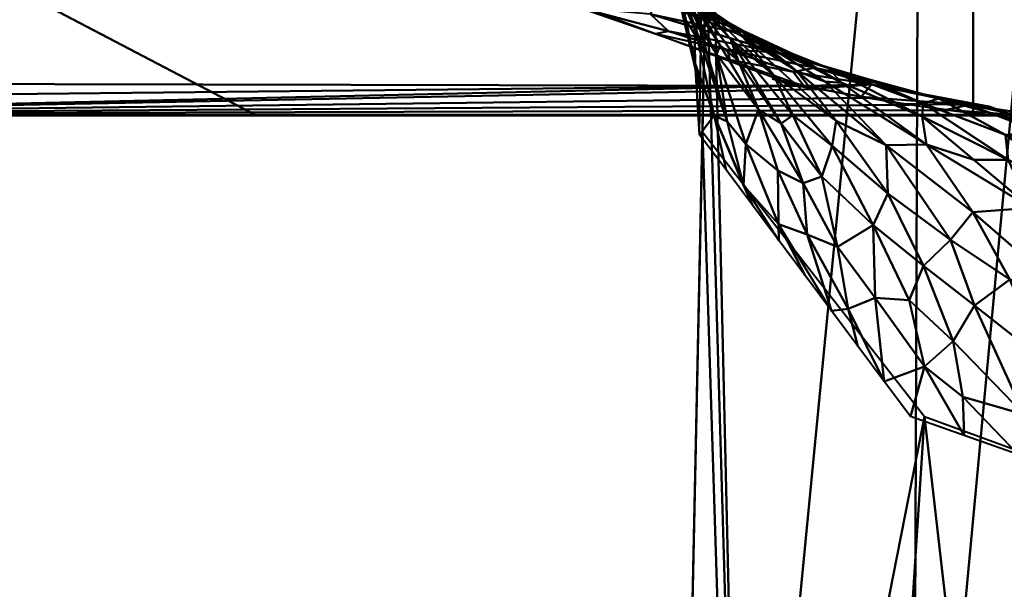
# Model space of a CAD drawing. Header units: millimetres. Extents: x -206 to 106, y -146 to 122.
# Tile 40 of 117: x -31.25 to -20.38, y -78.93 to -72.64. Entities that reach past the tile are written whole.
import ezdxf

# ---------------------------------------------------------------- set-up
doc = ezdxf.new("R2010")
doc.units = ezdxf.units.MM
doc.layers.add('A-GENM', color=13, linetype='Continuous', lineweight=30)

# ---------------------------------------------------------------- blocks, each defined once
blk = doc.blocks.new('MODEL - MODEL-3625-View 1')
at = {"layer": 'A-GENM', "lineweight": 40}
mesh = blk.add_polyface(dxfattribs=at)
corners = [(0, -101.4, 24), (-14.107, -101.4, 19.416), (-22.825, -101.4, 7.416), (-22.825, -101.4, -7.417), (-14.107, -101.4, -19.417), (0, -101.4, -24), (0, -80.8, -24), (0, -60.199, -24), (-3.906, -59.57, -23.68), (-7.511, -57.544, -22.795), (-10.386, -54.051, -21.637), (-11.964, -49.704, -20.806), (-14.475, -54.164, -19.144), (-16.914, -58.339, -17.027), (-19.23, -62.155, -14.361), (-21.31, -65.375, -11.041), (-23.632, -69.902, -4.189), (-23.71, -73.88, 3.721), (-21.258, -77.025, 11.139), (-16.68, -78.7, 17.255), (-10.39, -78.7, 21.634), (-3.04, -78.7, 23.806), (-2.441, -78.7, 23.875), (-1.832, -78.699, 23.93), (-1.222, -78.698, 23.968), (-0.611, -78.698, 23.992), (0, -78.697, 24), (0, -90.048, 24), (-11.409, -78.616, -21.115), (-18.466, -101.4, -13.417), (-16.692, -78.583, -17.246), (-7.053, -101.4, -21.709), (-18.466, -101.4, 13.416), (-7.053, -101.4, 21.708), (-22.825, -101.4, 0), (-21.384, -85.262, -10.896), (-23.268, -85.584, -5.881), (-23.671, -71.891, -0.234), (-23.978, -86.558, 1.03), (-23.283, -87.322, 5.821), (-10.58, -101.4, -20.563), (-5.835, -77.104, -23.28)]
mesh.append_faces([[corners[k] for k in face] for face in [(27, 25, 26)]], dxfattribs={"vtx0": -1})
mesh.append_faces([[corners[k] for k in face] for face in [(22, 27, 21), (32, 19, 1), (3, 36, 34), (19, 32, 18), (16, 36, 15), (29, 35, 3), (4, 30, 29)]], dxfattribs={"vtx0": -1, "vtx1": -1})
mesh.append_faces([[corners[k] for k in face] for face in [(34, 36, 38), (39, 18, 2), (39, 38, 17), (34, 38, 39), (28, 41, 9), (27, 33, 21), (35, 29, 30), (37, 38, 36), (30, 14, 35), (30, 28, 12), (28, 10, 12), (15, 36, 35), (41, 28, 31), (8, 41, 6), (30, 4, 28), (3, 35, 36)]], dxfattribs={"vtx0": -1, "vtx1": -1, "vtx2": -1})
mesh.append_faces([[corners[k] for k in face] for face in [(27, 24, 25), (27, 22, 23), (27, 23, 24), (1, 19, 20), (36, 16, 37), (30, 13, 14), (41, 8, 9), (39, 17, 18)]], dxfattribs={"vtx0": -1, "vtx2": -1})
mesh.append_faces([[corners[k] for k in face] for face in [(0, 33, 27), (7, 8, 6)]], dxfattribs={"vtx1": -1})
mesh.append_faces([[corners[k] for k in face] for face in [(40, 31, 28), (14, 15, 35), (20, 21, 33), (33, 1, 20), (32, 2, 18), (5, 6, 41), (31, 5, 41), (2, 34, 39), (4, 40, 28), (9, 10, 28), (37, 17, 38), (12, 13, 30)]], dxfattribs={"vtx1": -1, "vtx2": -1})
mesh.append_faces([[corners[k] for k in face] for face in [(10, 11, 12)]], dxfattribs={"vtx2": -1})
mesh = blk.add_polyface(dxfattribs=at)
corners = [(-84.813, -73.688, 21.08), (-68.757, -73.688, 21.08), (-52.702, -73.688, 21.08), (-36.646, -73.688, 21.08), (-20.59, -73.688, 21.08), (-20.984, -73.641, 20.734), (-21.417, -73.581, 20.333), (-21.89, -73.505, 19.869), (-22.399, -73.41, 19.339), (-22.938, -73.293, 18.741), (-22.682, -73.373, 19.14), (-25.77, -72.224, 14.497), (-28.303, -70.046, 8.083), (-28.998, -67.376, 1.66), (-28.168, -64.337, -4.625), (-25.934, -61.11, -10.368), (-27.825, -61.316, -10.03), (-29.725, -61.495, -9.733), (-31.634, -61.648, -9.477), (-33.549, -61.776, -9.261), (-35.47, -61.879, -9.084), (-37.395, -61.96, -8.947), (-39.324, -62.017, -8.849), (-41.254, -62.051, -8.79), (-43.186, -62.063, -8.77), (-60.509, -62.063, -8.77), (-77.832, -62.063, -8.77), (-81.786, -66.506, -0.234), (-84.071, -71.33, 11.66), (-84.883, -73.23, 18.437), (-84.797, -73.42, 19.393), (-22.743, -73.336, 18.957), (-27.353, -63.16, -6.72), (-22.571, -73.373, 19.148), (-26.644, -62.135, -8.544), (-22.657, -73.354, 19.053), (-26.289, -61.623, -9.456), (-22.614, -73.364, 19.101), (-26.111, -61.367, -9.912), (-22.593, -73.368, 19.124), (-22.582, -73.371, 19.136), (-22.799, -73.336, 18.959), (-22.74, -73.355, 19.05), (-22.711, -73.364, 19.095), (-22.697, -73.368, 19.118), (-22.704, -73.366, 19.106), (-22.726, -73.359, 19.072), (-22.689, -73.37, 19.129), (-22.733, -73.357, 19.061), (-22.604, -73.366, 19.112), (-22.636, -73.359, 19.077), (-22.625, -73.361, 19.089), (-22.7, -73.345, 19.005), (-22.647, -73.357, 19.065), (-22.679, -73.35, 19.029), (-22.668, -73.352, 19.041), (-22.769, -73.345, 19.004), (-22.718, -73.361, 19.084), (-22.755, -73.35, 19.027), (-22.748, -73.352, 19.038), (-22.722, -73.34, 18.981), (-22.69, -73.347, 19.017), (-22.711, -73.343, 18.993), (-22.784, -73.341, 18.981), (-22.777, -73.343, 18.993), (-22.762, -73.348, 19.015), (-79.637, -64.091, -4.873), (-82.928, -68.918, 5.713)]
mesh.append_faces([[corners[k] for k in face] for face in [(10, 40, 47), (17, 38, 16), (2, 29, 1), (30, 1, 29), (63, 31, 41), (32, 25, 14), (21, 34, 20), (54, 59, 55), (67, 13, 27), (36, 18, 34), (46, 53, 48), (13, 67, 12), (65, 52, 56), (31, 63, 60), (60, 64, 62), (52, 65, 61), (14, 27, 13)]], dxfattribs={"vtx0": -1, "vtx1": -1})
mesh.append_faces([[corners[k] for k in face] for face in [(8, 10, 3), (10, 29, 2), (66, 14, 25)]], dxfattribs={"vtx0": -1, "vtx1": -1, "vtx2": -1})
mesh.append_faces([[corners[k] for k in face] for face in [(10, 33, 40), (3, 5, 6), (3, 7, 8), (37, 43, 45), (10, 2, 3), (35, 42, 48), (43, 37, 51), (11, 28, 29), (28, 11, 12), (50, 46, 57), (29, 10, 11), (39, 44, 47), (42, 35, 55), (45, 49, 37), (51, 57, 43), (34, 21, 22), (34, 19, 20), (34, 18, 19), (54, 58, 59), (44, 39, 49), (46, 50, 53), (14, 66, 27), (36, 17, 18), (10, 8, 33), (32, 22, 23), (55, 59, 42), (32, 23, 24), (22, 32, 34), (60, 63, 64), (58, 54, 61), (56, 52, 62)]], dxfattribs={"vtx0": -1, "vtx2": -1})
mesh.append_faces([[corners[k] for k in face] for face in [(4, 5, 3), (0, 1, 30), (15, 16, 38)]], dxfattribs={"vtx1": -1})
mesh.append_faces([[corners[k] for k in face] for face in [(45, 44, 49), (51, 50, 57), (6, 7, 3), (53, 35, 48), (65, 58, 61), (64, 56, 62), (40, 39, 47), (36, 38, 17), (24, 25, 32), (67, 28, 12)]], dxfattribs={"vtx1": -1, "vtx2": -1})
mesh.append_faces([[corners[k] for k in face] for face in [(31, 9, 41), (25, 26, 66)]], dxfattribs={"vtx2": -1})
mesh = blk.add_polyface(dxfattribs=at)
corners = [(-23.432, -72.975, 17.124), (-24.087, -72.768, 16.341), (-24.229, -72.799, 16.821), (-24.053, -72.083, 5.753), (-24.245, -71.612, 4.295), (-24.753, -70.913, 4.971), (-24.027, -71.767, 0.55), (-24.125, -71.241, 0.798), (-24.072, -71.722, 1.594), (-23.734, -73.411, 2.586), (-23.927, -72.593, 2.449), (-23.792, -73.126, 3.531), (-24.284, -72.581, 15.458), (-23.372, -72.776, 15.316), (-24.238, -72.421, 14.365), (-23.941, -72.314, 11.451), (-24.932, -71.821, 11.796), (-23.973, -72.363, 12.769), (-24.504, -71.594, 7.581), (-23.97, -72.228, 7.161), (-24.577, -71.363, 6.328), (-23.972, -72.271, 3.327), (-24.364, -71.064, 2.707), (-24.967, -72.053, 13.271), (-23.748, -72.717, 5.77), (-23.556, -73.022, 6.649), (-24.069, -70.26, -1.309), (-24.084, -71.06, -0.069), (-23.705, -71.406, -1.116), (-24.306, -70.019, -0.305), (-24.756, -69.327, 0.297), (-24.441, -70.4, 1.22), (-23.252, -72.767, 14.047), (-23.709, -72.479, 10.412), (-24.909, -71.597, 10.185), (-23.798, -72.701, 4.91), (-24.893, -70.423, 3.713), (-23.727, -72.909, 1.66), (-24.119, -71.688, 2.492), (-23.984, -72.3, 1.426), (-23.697, -70.904, -2.042), (-23.796, -72.432, 8.636), (-24.152, -72.059, 9.217), (-24.305, -69.342, -1.348), (-23.876, -69.039, -3.362), (-23.926, -70.235, -2.249), (-23.69, -70.403, -2.967), (-23.397, -72.859, 9.535), (-24.664, -71.66, 9.442), (-23.368, -72.71, 12.259), (-25.05, -72.513, 15.664), (-24.003, -69.5, -2.442), (-23.712, -71.907, -0.191), (-23.719, -72.408, 0.735)]
mesh.append_faces([[corners[k] for k in face] for face in [(37, 10, 9), (2, 1, 50), (52, 6, 53)]], dxfattribs={"vtx0": -1, "vtx1": -1})
mesh.append_faces([[corners[k] for k in face] for face in [(0, 1, 2), (3, 4, 5), (6, 7, 8), (9, 10, 11), (12, 13, 14), (15, 16, 17), (18, 19, 20), (20, 3, 5), (4, 21, 22), (23, 14, 17), (24, 3, 25), (26, 27, 28), (29, 30, 31), (32, 17, 14), (33, 34, 15), (3, 20, 19), (25, 3, 19), (3, 35, 4), (21, 4, 35), (36, 4, 22), (21, 38, 22), (10, 37, 39), (41, 18, 42), (31, 22, 38), (26, 43, 29), (26, 29, 27), (44, 45, 46), (7, 29, 31), (39, 6, 8), (47, 41, 42), (18, 41, 19), (33, 42, 48), (15, 17, 49), (50, 1, 12), (26, 45, 51), (33, 48, 34), (21, 11, 10), (27, 6, 52), (38, 10, 8), (35, 11, 21), (10, 38, 21), (31, 38, 8), (6, 39, 53), (10, 39, 8), (6, 27, 7), (29, 7, 27), (31, 8, 7), (35, 3, 24), (40, 45, 26)]], dxfattribs={"vtx0": -1, "vtx1": -1, "vtx2": -1})
mesh.append_faces([[corners[k] for k in face] for face in [(26, 28, 40), (45, 40, 46), (39, 37, 53), (27, 52, 28)]], dxfattribs={"vtx0": -1, "vtx2": -1})
mesh = blk.add_polyface(dxfattribs=at)
corners = [(-22.787, -73.327, 18.91), (-22.938, -73.293, 18.741), (-22.787, -73.326, 18.91), (-22.782, -73.328, 18.916), (-22.783, -73.328, 18.915), (-22.782, -73.327, 18.914), (-22.785, -73.327, 18.912), (-22.784, -73.327, 18.912), (-22.785, -73.327, 18.913), (-22.78, -73.328, 18.917), (-22.78, -73.328, 18.918), (-22.78, -73.328, 18.918), (-22.781, -73.328, 18.916), (-22.782, -73.327, 18.915), (-22.781, -73.328, 18.917), (-22.781, -73.328, 18.916), (-22.784, -73.328, 18.914), (-22.783, -73.327, 18.914), (-22.782, -73.328, 18.916), (-22.786, -73.327, 18.911), (-22.786, -73.327, 18.91), (-22.785, -73.327, 18.911), (-22.784, -73.327, 18.913), (-22.785, -73.327, 18.912), (-23.432, -72.975, 17.124), (-22.47, -73.173, 17.599), (-22.89, -73.001, 16.549), (-23.08, -72.871, 13.23), (-23.252, -72.767, 14.047), (-22.36, -73.324, 13.628), (-24.229, -72.799, 16.821), (-23.409, -73.085, 17.977), (-23.709, -72.479, 10.412), (-23.256, -72.838, 11.399), (-22.925, -73.251, 10.755), (-24.087, -72.768, 16.341), (-24.284, -72.581, 15.458), (-23.372, -72.776, 15.316), (-22.324, -73.171, 15.71), (-23.397, -72.859, 9.535), (-22.707, -73.217, 18.25), (-23.368, -72.71, 12.259), (-22.669, -73.208, 12.69), (-22.712, -73.694, 10.1), (-23.796, -72.432, 8.636), (-23.316, -73.092, 8.68), (-22.717, -73.019, 14.842), (-24.238, -72.421, 14.365), (-22.589, -73.371, 19.133), (-23.792, -73.126, 3.531), (-23.798, -72.701, 4.91), (-23.58, -73.701, 4.758), (-23.97, -72.228, 7.161), (-23.515, -72.927, 7.662), (-22.235, -73.757, 12.052), (-24.152, -72.059, 9.217), (-22.841, -73.786, 9.171), (-23.091, -73.633, 8.184), (-23.556, -73.022, 6.649), (-23.941, -72.314, 11.451), (-23.439, -73.764, 5.668), (-23.748, -72.717, 5.77), (-23.973, -72.363, 12.769)]
mesh.append_faces([[corners[k] for k in face] for face in [(12, 3, 13), (3, 12, 18), (8, 22, 16), (22, 8, 7), (20, 0, 2), (0, 20, 19), (48, 40, 31)]], dxfattribs={"vtx0": -1, "vtx1": -1})
mesh.append_faces([[corners[k] for k in face] for face in [(24, 25, 26), (27, 28, 29), (32, 33, 34), (35, 26, 36), (37, 26, 38), (34, 39, 32), (40, 24, 31), (26, 37, 36), (33, 41, 42), (34, 43, 39), (44, 39, 45), (46, 37, 38), (28, 47, 37), (26, 35, 24), (41, 27, 42), (24, 40, 25), (49, 50, 51), (52, 44, 53), (33, 54, 34), (39, 55, 32), (39, 56, 45), (53, 45, 57), (57, 58, 53), (58, 52, 53), (53, 44, 45), (32, 59, 33), (60, 50, 61), (41, 33, 59), (27, 62, 28), (62, 27, 41), (37, 46, 28), (60, 61, 58)]], dxfattribs={"vtx0": -1, "vtx1": -1, "vtx2": -1})
mesh.append_faces([[corners[k] for k in face] for face in [(14, 15, 9), (18, 12, 15), (15, 14, 18), (19, 20, 21), (16, 22, 17), (3, 5, 13), (4, 17, 5), (23, 21, 6), (21, 23, 19)]], dxfattribs={"vtx0": -1, "vtx2": -1})
mesh.append_faces([[corners[k] for k in face] for face in [(3, 4, 5), (6, 7, 8), (9, 10, 11), (11, 14, 9), (4, 16, 17), (8, 23, 6), (30, 31, 24)]], dxfattribs={"vtx1": -1, "vtx2": -1})
mesh.append_faces([[corners[k] for k in face] for face in [(0, 1, 2)]], dxfattribs={"vtx2": -1})
mesh = blk.add_polyface(dxfattribs=at)
corners = [(-84.813, -72.183, 28.754), (-47.361, -72.183, 28.754), (-9.909, -72.183, 28.754), (-9.909, -73.255, 28.321), (-9.909, -73.7, 27.254), (-47.361, -73.7, 27.254), (-84.813, -73.7, 27.254), (-84.813, -73.255, 28.321), (-31.528, -72.183, 28.754), (-28.635, -73.7, 27.254), (-20.719, -73.7, 27.254), (-63.193, -72.183, 28.754), (-66.087, -73.7, 27.254), (-56.724, -73.7, 27.254), (-20.719, -72.183, 28.754), (-74.003, -72.183, 28.754), (-74.003, -73.7, 27.254), (-37.998, -73.7, 27.254)]
mesh.append_faces([[corners[k] for k in face] for face in [(15, 16, 7), (10, 14, 3)]], dxfattribs={"vtx0": -1, "vtx1": -1, "vtx2": -1})
mesh.append_faces([[corners[k] for k in face] for face in [(9, 8, 14, 10), (1, 5, 13, 11), (8, 9, 17)]], dxfattribs={"vtx0": -1, "vtx2": -1})
mesh.append_faces([[corners[k] for k in face] for face in [(4, 10, 3)]], dxfattribs={"vtx1": -1})
mesh.append_faces([[corners[k] for k in face] for face in [(13, 12, 11)]], dxfattribs={"vtx1": -1, "vtx2": -1})
mesh.append_faces([[corners[k] for k in face] for face in [(12, 16, 15, 11), (1, 8, 17, 5)]], dxfattribs={"vtx1": -1, "vtx3": -1})
mesh.append_faces([[corners[k] for k in face] for face in [(14, 2, 3), (7, 0, 15), (16, 6, 7)]], dxfattribs={"vtx2": -1})
mesh = blk.add_polyface(dxfattribs=at)
corners = [(-22.655, -73.356, 19.058), (-22.655, -73.355, 19.056), (-22.654, -73.355, 19.057), (-22.66, -73.355, 19.053), (-22.661, -73.355, 19.051), (-22.66, -73.354, 19.051), (-22.674, -73.352, 19.037), (-22.675, -73.352, 19.036), (-22.674, -73.351, 19.035), (-22.665, -73.353, 19.046), (-22.664, -73.353, 19.047), (-22.665, -73.354, 19.048), (-22.673, -73.351, 19.036), (-22.657, -73.356, 19.056), (-22.67, -73.352, 19.04), (-22.669, -73.353, 19.042), (-22.671, -73.353, 19.041), (-22.672, -73.352, 19.038), (-22.654, -73.357, 19.06), (-22.668, -73.353, 19.044), (-22.667, -73.353, 19.043), (-22.666, -73.353, 19.044), (-22.671, -73.352, 19.039), (-22.672, -73.352, 19.039), (-22.661, -73.354, 19.049), (-22.663, -73.355, 19.049), (-22.663, -73.354, 19.048), (-22.676, -73.351, 19.034), (-22.658, -73.355, 19.053), (-22.659, -73.354, 19.052), (-22.657, -73.355, 19.055), (-22.668, -73.352, 19.042), (-22.658, -73.356, 19.055), (-22.666, -73.354, 19.046), (-22.677, -73.351, 19.034), (-22.679, -73.351, 19.032), (-22.677, -73.35, 19.032), (-22.878, -74.305, 7.977), (-23.091, -73.633, 8.184), (-22.599, -74.446, 8.958), (-23.58, -73.701, 4.758), (-23.439, -73.764, 5.668), (-23.258, -74.47, 6.059), (-22.841, -73.786, 9.171), (-22.869, -74.901, 7.468), (-22.553, -75.012, 8.535), (-23.231, -74.014, 6.602), (-23.556, -73.022, 6.649), (-22.868, -75.079, 6.26), (-23.397, -72.859, 9.535), (-22.712, -73.694, 10.1), (-23.316, -73.092, 8.68), (-23.159, -74.69, 5.344), (-22.576, -75.468, 7.177), (-23.45, -74.301, 4.428), (-23.734, -73.411, 2.586), (-23.792, -73.126, 3.531), (-23.742, -73.912, 3.511), (-23.798, -72.701, 4.91)]
mesh.append_faces([[corners[k] for k in face] for face in [(17, 6, 12), (28, 3, 29), (11, 26, 25), (6, 17, 23), (26, 11, 10), (3, 28, 32), (35, 36, 34), (20, 15, 31), (15, 20, 19), (55, 56, 57), (57, 40, 54)]], dxfattribs={"vtx0": -1, "vtx1": -1})
mesh.append_faces([[corners[k] for k in face] for face in [(37, 38, 39), (40, 41, 42), (43, 39, 38), (44, 37, 45), (46, 42, 41), (47, 38, 46), (44, 48, 42), (47, 46, 41), (43, 49, 50), (43, 38, 51), (39, 45, 37), (46, 38, 37), (46, 37, 44), (42, 52, 40), (44, 42, 46), (40, 58, 41), (40, 57, 56)]], dxfattribs={"vtx0": -1, "vtx1": -1, "vtx2": -1})
mesh.append_faces([[corners[k] for k in face] for face in [(0, 1, 2), (14, 15, 16), (2, 18, 0), (19, 20, 21), (22, 16, 23), (24, 4, 25), (25, 26, 24), (7, 27, 8), (23, 17, 22), (13, 30, 1), (15, 14, 31), (32, 28, 30), (30, 13, 32), (3, 5, 29), (27, 7, 34), (4, 24, 5), (16, 22, 14), (33, 21, 9), (21, 33, 19), (44, 53, 48), (40, 52, 54)]], dxfattribs={"vtx0": -1, "vtx2": -1})
mesh.append_faces([[corners[k] for k in face] for face in [(3, 4, 5), (6, 7, 8), (9, 10, 11), (8, 12, 6), (0, 13, 1), (11, 33, 9), (48, 52, 42)]], dxfattribs={"vtx1": -1, "vtx2": -1})
mesh = blk.add_polyface(dxfattribs=at)
corners = [(-22.707, -73.217, 18.25), (-22.589, -73.371, 19.133), (-21.842, -73.355, 18.611), (-22.769, -73.33, 18.93), (-22.768, -73.331, 18.931), (-22.768, -73.331, 18.931), (-22.778, -73.329, 18.921), (-22.778, -73.329, 18.92), (-22.778, -73.328, 18.92), (-22.768, -73.331, 18.932), (-22.77, -73.33, 18.928), (-22.771, -73.331, 18.929), (-22.771, -73.33, 18.927), (-22.764, -73.331, 18.935), (-22.763, -73.332, 18.936), (-22.764, -73.332, 18.936), (-22.765, -73.332, 18.935), (-22.765, -73.331, 18.934), (-22.765, -73.332, 18.936), (-22.763, -73.332, 18.937), (-22.766, -73.332, 18.934), (-22.767, -73.331, 18.932), (-22.765, -73.331, 18.934), (-22.762, -73.332, 18.938), (-22.762, -73.332, 18.937), (-22.762, -73.332, 18.937), (-22.767, -73.331, 18.932), (-22.767, -73.331, 18.933), (-22.772, -73.33, 18.926), (-22.773, -73.33, 18.926), (-22.774, -73.33, 18.925), (-22.777, -73.329, 18.922), (-22.777, -73.329, 18.921), (-22.776, -73.329, 18.922), (-22.775, -73.33, 18.924), (-22.774, -73.329, 18.924), (-22.774, -73.329, 18.924), (-22.77, -73.331, 18.929), (-22.769, -73.331, 18.93), (-22.775, -73.329, 18.923), (-22.772, -73.33, 18.928), (-22.779, -73.328, 18.918), (-22.778, -73.328, 18.919), (-22.779, -73.329, 18.919), (-22.769, -73.33, 18.929), (-22.772, -73.33, 18.927), (-22.772, -73.33, 18.926), (-22.776, -73.329, 18.923), (-22.775, -73.329, 18.923), (-22.777, -73.328, 18.92), (-22.78, -73.328, 18.918), (-22.78, -73.328, 18.918), (-21.1, -73.51, 18.012), (-21.896, -73.295, 17.05), (-22.47, -73.173, 17.599), (-22.89, -73.001, 16.549), (-22.324, -73.171, 15.71), (-23.252, -72.767, 14.047), (-22.717, -73.019, 14.842), (-22.17, -73.337, 14.557), (-22.36, -73.324, 13.628), (-22.669, -73.208, 12.69), (-23.08, -72.871, 13.23), (-22.235, -73.757, 12.052), (-23.256, -72.838, 11.399)]
mesh.append_faces([[corners[k] for k in face] for face in [(10, 11, 12), (16, 17, 18), (21, 9, 26), (9, 21, 27), (37, 3, 38), (3, 37, 44), (12, 45, 46), (28, 30, 35), (45, 12, 40)]], dxfattribs={"vtx0": -1, "vtx1": -1})
mesh.append_faces([[corners[k] for k in face] for face in [(0, 1, 2), (52, 53, 54), (53, 55, 54), (56, 55, 53), (57, 58, 59), (54, 0, 2), (60, 61, 62), (63, 64, 61), (60, 57, 59), (56, 59, 58)]], dxfattribs={"vtx0": -1, "vtx1": -1, "vtx2": -1})
mesh.append_faces([[corners[k] for k in face] for face in [(4, 9, 5), (14, 19, 15), (20, 21, 22), (23, 24, 25), (21, 20, 27), (19, 14, 24), (28, 29, 30), (9, 4, 26), (16, 22, 17), (31, 32, 33), (34, 36, 35), (34, 39, 36), (22, 16, 20), (13, 15, 18), (28, 45, 29), (3, 5, 38), (47, 33, 39), (10, 37, 11), (39, 48, 47), (39, 34, 48), (37, 10, 44), (49, 31, 6), (45, 28, 46), (33, 47, 31), (42, 7, 43), (6, 8, 49), (50, 43, 51), (31, 49, 32), (7, 42, 8), (43, 50, 41)]], dxfattribs={"vtx0": -1, "vtx2": -1})
mesh.append_faces([[corners[k] for k in face] for face in [(3, 4, 5), (6, 7, 8), (13, 14, 15), (17, 13, 18), (30, 34, 35), (11, 40, 12), (41, 42, 43)]], dxfattribs={"vtx1": -1, "vtx2": -1})
mesh = blk.add_polyface(dxfattribs=at)
corners = [(-22.588, -73.37, 19.131), (-22.589, -73.371, 19.133), (-22.59, -73.371, 19.131), (-22.592, -73.37, 19.129), (-22.591, -73.369, 19.128), (-22.59, -73.37, 19.129), (-22.587, -73.37, 19.132), (-22.585, -73.37, 19.134), (-22.577, -73.372, 19.144), (-22.565, -73.375, 19.157), (-22.593, -73.369, 19.126), (-22.593, -73.37, 19.128), (-22.597, -73.368, 19.121), (-22.594, -73.369, 19.124), (-22.598, -73.369, 19.122), (-22.583, -73.371, 19.137), (-22.447, -73.401, 19.288), (-21.956, -73.494, 19.803), (-21.842, -73.355, 18.611), (-22.613, -73.366, 19.105), (-22.613, -73.364, 19.103), (-22.612, -73.365, 19.105), (-22.541, -73.38, 19.183), (-22.612, -73.366, 19.107), (-22.606, -73.366, 19.111), (-22.604, -73.368, 19.116), (-22.607, -73.367, 19.112), (-22.601, -73.368, 19.119), (-22.6, -73.367, 19.118), (-22.595, -73.37, 19.126), (-22.615, -73.365, 19.103), (-22.603, -73.367, 19.114), (-22.607, -73.366, 19.11), (-22.609, -73.367, 19.11), (-22.61, -73.366, 19.109), (-22.61, -73.365, 19.106), (-22.609, -73.365, 19.108), (-22.218, -75.149, 9.517), (-22.102, -75.833, 9.462), (-22.553, -75.012, 8.535), (-22.925, -73.251, 10.755), (-22.277, -74.035, 11.043), (-22.712, -73.694, 10.1), (-22.17, -73.337, 14.557), (-22.324, -73.171, 15.71), (-21.284, -73.711, 15.679), (-22.235, -73.757, 12.052), (-21.68, -74.028, 13.174), (-22.669, -73.208, 12.69), (-22.285, -75.858, 8.093), (-21.994, -76.247, 9.009), (-22.599, -74.446, 8.958), (-21.826, -74.91, 10.948), (-22.392, -74.374, 9.873), (-21.662, -74.56, 11.979), (-21.802, -75.714, 10.299), (-22.841, -73.786, 9.171), (-22.869, -74.901, 7.468), (-22.576, -75.468, 7.177), (-21.703, -76.636, 9.926), (-22.36, -73.324, 13.628)]
mesh.append_faces([[corners[k] for k in face] for face in [(12, 27, 28), (10, 29, 13), (30, 20, 19), (3, 5, 2), (27, 12, 14), (29, 10, 11), (16, 18, 22), (49, 38, 50)]], dxfattribs={"vtx0": -1, "vtx1": -1})
mesh.append_faces([[corners[k] for k in face] for face in [(18, 1, 22), (37, 38, 39), (40, 41, 42), (43, 44, 45), (46, 41, 40), (47, 46, 48), (39, 51, 37), (52, 53, 41), (41, 46, 54), (42, 41, 53), (37, 52, 55), (53, 56, 42), (51, 56, 53), (53, 52, 37), (53, 37, 51), (38, 37, 55), (49, 57, 39), (47, 48, 60), (38, 49, 39)]], dxfattribs={"vtx0": -1, "vtx1": -1, "vtx2": -1})
mesh.append_faces([[corners[k] for k in face] for face in [(0, 1, 2), (3, 4, 5), (1, 6, 7), (1, 8, 9), (1, 7, 15), (2, 5, 0), (1, 15, 8), (19, 20, 21), (1, 9, 22), (21, 23, 19), (1, 0, 6), (24, 25, 26), (31, 27, 25), (4, 3, 11), (13, 29, 14), (32, 26, 33), (34, 35, 36), (36, 33, 34), (35, 34, 23), (23, 21, 35), (26, 32, 24), (27, 31, 28), (33, 36, 32), (25, 24, 31), (57, 49, 58)]], dxfattribs={"vtx0": -1, "vtx2": -1})
mesh.append_faces([[corners[k] for k in face] for face in [(10, 4, 11), (12, 13, 14), (16, 17, 18), (59, 50, 38)]], dxfattribs={"vtx1": -1, "vtx2": -1})
mesh = blk.add_polyface(dxfattribs=at)
corners = [(-20.706, -75.797, 12.753), (-21.269, -75.361, 11.907), (-20.972, -75.074, 12.961), (-20.764, -73.581, 20.031), (-21.956, -73.494, 19.803), (-21.477, -73.572, 20.275), (-19.393, -74.113, 20.289), (-20.544, -73.6, 19.297), (-21.842, -73.355, 18.611), (-20.245, -73.693, 21.084), (-21.022, -73.636, 20.699), (-20.59, -73.688, 21.08), (-20.029, -73.694, 20.972), (-21.1, -73.51, 18.012), (-19.837, -73.864, 18.637), (-20.363, -73.914, 17.206), (-21.284, -73.711, 15.679), (-20.333, -74.19, 16.243), (-20.712, -74.19, 15.375), (-21.274, -73.568, 16.618), (-21.426, -75.74, 11.209), (-21.826, -74.91, 10.948), (-22.47, -73.173, 17.599), (-21.896, -73.295, 17.05), (-22.324, -73.171, 15.71), (-21.234, -74.02, 14.55), (-22.17, -73.337, 14.557), (-22.36, -73.324, 13.628), (-21.68, -74.028, 13.174), (-21.259, -76.471, 11.231), (-20.818, -77.235, 11.646), (-21.411, -77.025, 10.842), (-20.835, -76.807, 11.981), (-20.943, -76.19, 12.001), (-20.082, -74.72, 15.455), (-20.725, -74.768, 14.018), (-21.802, -75.714, 10.299), (-21.703, -76.636, 9.926), (-22.102, -75.833, 9.462), (-21.662, -74.56, 11.979), (-19.692, -75.663, 14.786), (-20.314, -75.511, 13.818), (-22.235, -73.757, 12.052), (-20.156, -77.003, 13.13), (-22.277, -74.035, 11.043), (-19.947, -76.393, 13.747), (-20.225, -77.444, 12.449)]
mesh.append_faces([[corners[k] for k in face] for face in [(9, 10, 11)]], dxfattribs={"vtx0": -1})
mesh.append_faces([[corners[k] for k in face] for face in [(10, 3, 5)]], dxfattribs={"vtx0": -1, "vtx1": -1})
mesh.append_faces([[corners[k] for k in face] for face in [(0, 1, 2), (6, 7, 3), (3, 7, 8), (8, 7, 13), (13, 7, 14), (4, 3, 8), (9, 3, 10), (13, 14, 15), (16, 17, 18), (15, 17, 19), (1, 20, 21), (13, 22, 8), (19, 13, 15), (23, 19, 24), (16, 25, 26), (27, 25, 28), (32, 29, 33), (25, 34, 35), (36, 37, 38), (39, 2, 1), (35, 34, 40), (19, 17, 16), (25, 35, 28), (2, 35, 41), (2, 28, 35), (42, 28, 39), (36, 20, 29), (0, 43, 33), (34, 25, 18), (21, 44, 39), (1, 21, 39), (39, 28, 2), (20, 1, 33), (41, 35, 40), (1, 0, 33), (41, 0, 2), (43, 0, 45), (0, 41, 45), (29, 20, 33), (36, 29, 37), (21, 20, 36), (30, 29, 32), (25, 27, 26), (33, 43, 32), (46, 32, 43), (18, 17, 34), (24, 19, 16), (13, 19, 23), (16, 18, 25)]], dxfattribs={"vtx0": -1, "vtx1": -1, "vtx2": -1})
mesh.append_faces([[corners[k] for k in face] for face in [(3, 4, 5), (29, 30, 31), (29, 31, 37), (32, 46, 30)]], dxfattribs={"vtx0": -1, "vtx2": -1})
mesh.append_faces([[corners[k] for k in face] for face in [(9, 12, 3)]], dxfattribs={"vtx1": -1, "vtx2": -1})
mesh = blk.add_polyface(dxfattribs=at)
corners = [(-22.749, -73.335, 18.951), (-22.749, -73.335, 18.952), (-22.75, -73.335, 18.952), (-22.749, -73.335, 18.953), (-22.754, -73.334, 18.947), (-22.754, -73.334, 18.947), (-22.754, -73.334, 18.946), (-22.741, -73.337, 18.961), (-22.739, -73.337, 18.963), (-22.741, -73.337, 18.963), (-22.744, -73.337, 18.959), (-22.743, -73.336, 18.959), (-22.742, -73.337, 18.961), (-22.74, -73.337, 18.963), (-22.745, -73.336, 18.957), (-22.745, -73.336, 18.957), (-22.744, -73.336, 18.957), (-22.746, -73.335, 18.955), (-22.748, -73.336, 18.954), (-22.748, -73.335, 18.953), (-22.739, -73.338, 18.964), (-22.745, -73.335, 18.956), (-22.746, -73.336, 18.956), (-22.747, -73.336, 18.956), (-22.761, -73.333, 18.94), (-22.76, -73.332, 18.939), (-22.76, -73.333, 18.941), (-22.742, -73.336, 18.96), (-22.762, -73.332, 18.937), (-22.761, -73.332, 18.938), (-22.762, -73.332, 18.938), (-22.741, -73.337, 18.962), (-22.761, -73.332, 18.939), (-22.761, -73.333, 18.939), (-22.752, -73.334, 18.949), (-22.753, -73.334, 18.949), (-22.752, -73.334, 18.948), (-22.762, -73.332, 18.937), (-22.763, -73.332, 18.937), (-22.751, -73.335, 18.95), (-22.75, -73.334, 18.951), (-22.751, -73.335, 18.951), (-22.756, -73.334, 18.945), (-22.756, -73.333, 18.944), (-22.755, -73.333, 18.945), (-22.752, -73.335, 18.949), (-22.751, -73.334, 18.949), (-22.744, -73.336, 18.958), (-22.758, -73.333, 18.941), (-22.758, -73.333, 18.943), (-22.759, -73.333, 18.942), (-22.754, -73.334, 18.948), (-22.757, -73.334, 18.944), (-22.756, -73.333, 18.943), (-22.759, -73.332, 18.941), (-22.758, -73.333, 18.943), (-22.758, -73.333, 18.942), (-22.757, -73.333, 18.943), (-22.759, -73.332, 18.94), (-22.755, -73.334, 18.946)]
mesh.append_faces([[corners[k] for k in face] for face in [(4, 5, 6), (10, 11, 12), (17, 18, 19), (19, 3, 1), (24, 25, 26), (18, 17, 23), (3, 19, 18), (34, 35, 36), (39, 40, 41), (40, 39, 46), (36, 51, 4), (51, 36, 35), (30, 29, 33), (53, 55, 57), (26, 54, 50), (35, 34, 45), (42, 44, 59), (59, 6, 5), (54, 26, 58), (6, 59, 44), (55, 53, 52)]], dxfattribs={"vtx0": -1, "vtx1": -1})
mesh.append_faces([[corners[k] for k in face] for face in [(1, 3, 2), (8, 13, 9), (14, 15, 16), (8, 20, 13), (21, 22, 23), (10, 16, 11), (23, 17, 21), (27, 31, 12), (37, 30, 38), (2, 40, 0), (42, 43, 44), (45, 34, 46), (31, 27, 7), (48, 49, 50), (4, 51, 5), (21, 14, 22), (7, 9, 31), (52, 53, 43), (50, 54, 48), (40, 2, 41), (46, 39, 45), (55, 56, 57), (32, 24, 33), (14, 21, 15), (24, 32, 25), (56, 55, 49), (49, 48, 56), (43, 42, 52)]], dxfattribs={"vtx0": -1, "vtx2": -1})
mesh.append_faces([[corners[k] for k in face] for face in [(0, 1, 2), (7, 8, 9), (11, 27, 12), (28, 29, 30), (29, 32, 33), (47, 14, 16, 10), (25, 58, 26)]], dxfattribs={"vtx1": -1, "vtx2": -1})
mesh = blk.add_polyface(dxfattribs=at)
corners = [(-22.712, -73.344, 18.995), (-22.712, -73.343, 18.993), (-22.711, -73.343, 18.994), (-22.713, -73.343, 18.994), (-22.72, -73.341, 18.984), (-22.722, -73.341, 18.983), (-22.722, -73.341, 18.982), (-22.734, -73.339, 18.969), (-22.733, -73.338, 18.969), (-22.734, -73.339, 18.97), (-22.736, -73.338, 18.966), (-22.737, -73.338, 18.967), (-22.737, -73.337, 18.965), (-22.735, -73.338, 18.968), (-22.736, -73.338, 18.968), (-22.711, -73.344, 18.996), (-22.71, -73.343, 18.995), (-22.717, -73.342, 18.988), (-22.719, -73.342, 18.987), (-22.718, -73.341, 18.986), (-22.738, -73.337, 18.964), (-22.737, -73.338, 18.966), (-22.739, -73.338, 18.964), (-22.715, -73.342, 18.99), (-22.715, -73.343, 18.991), (-22.716, -73.343, 18.99), (-22.713, -73.342, 18.992), (-22.723, -73.34, 18.981), (-22.723, -73.341, 18.982), (-22.724, -73.341, 18.981), (-22.717, -73.342, 18.989), (-22.716, -73.342, 18.989), (-22.73, -73.339, 18.973), (-22.73, -73.339, 18.974), (-22.731, -73.339, 18.973), (-22.727, -73.34, 18.978), (-22.726, -73.34, 18.977), (-22.725, -73.34, 18.978), (-22.714, -73.343, 18.992), (-22.721, -73.342, 18.984), (-22.731, -73.339, 18.972), (-22.729, -73.34, 18.976), (-22.728, -73.339, 18.976), (-22.728, -73.34, 18.976), (-22.716, -73.343, 18.989), (-22.72, -73.342, 18.986), (-22.735, -73.338, 18.969), (-22.73, -73.34, 18.975), (-22.72, -73.342, 18.985), (-22.727, -73.34, 18.977), (-22.732, -73.338, 18.97), (-22.733, -73.339, 18.971), (-22.719, -73.341, 18.985), (-22.739, -73.337, 18.963), (-22.729, -73.339, 18.974), (-22.724, -73.34, 18.98), (-22.725, -73.341, 18.98), (-22.732, -73.339, 18.972), (-22.726, -73.341, 18.979)]
mesh.append_faces([[corners[k] for k in face] for face in [(4, 5, 6), (7, 8, 9), (10, 11, 12), (17, 18, 19), (41, 42, 43), (45, 19, 18), (18, 17, 30), (28, 6, 5), (6, 28, 27), (19, 45, 52), (42, 41, 54), (27, 29, 55), (50, 9, 8)]], dxfattribs={"vtx0": -1, "vtx1": -1})
mesh.append_faces([[corners[k] for k in face] for face in [(0, 1, 2), (15, 2, 16), (20, 21, 22), (23, 24, 25), (3, 26, 1), (27, 28, 29), (30, 17, 31), (32, 33, 34), (35, 36, 37), (38, 23, 26), (4, 39, 5), (34, 40, 32), (26, 3, 38), (31, 44, 30), (13, 46, 14), (21, 20, 12), (32, 47, 33), (31, 25, 44), (4, 48, 39), (13, 7, 46), (12, 11, 21), (49, 42, 36), (50, 51, 9), (52, 45, 48), (22, 53, 20), (25, 31, 23), (54, 41, 47), (55, 29, 56), (48, 4, 52), (7, 13, 8), (50, 57, 51), (56, 37, 55), (47, 32, 54), (37, 58, 35), (37, 56, 58), (57, 50, 40), (10, 14, 11), (23, 38, 24), (40, 34, 57), (42, 49, 43), (36, 35, 49)]], dxfattribs={"vtx0": -1, "vtx2": -1})
mesh.append_faces([[corners[k] for k in face] for face in [(0, 3, 1), (10, 13, 14)]], dxfattribs={"vtx1": -1, "vtx2": -1})
mesh = blk.add_polyface(dxfattribs=at)
corners = [(-22.682, -73.35, 19.029), (-22.68, -73.35, 19.028), (-22.68, -73.351, 19.03), (-22.686, -73.348, 19.022), (-22.688, -73.349, 19.022), (-22.687, -73.348, 19.021), (-22.683, -73.35, 19.027), (-22.685, -73.35, 19.025), (-22.684, -73.349, 19.024), (-22.69, -73.348, 19.018), (-22.689, -73.349, 19.02), (-22.691, -73.348, 19.018), (-22.685, -73.349, 19.023), (-22.686, -73.349, 19.023), (-22.693, -73.347, 19.014), (-22.692, -73.347, 19.015), (-22.694, -73.348, 19.015), (-22.7, -73.346, 19.008), (-22.699, -73.346, 19.007), (-22.699, -73.347, 19.009), (-22.683, -73.349, 19.026), (-22.681, -73.349, 19.027), (-22.692, -73.348, 19.016), (-22.703, -73.346, 19.004), (-22.703, -73.345, 19.003), (-22.702, -73.345, 19.005), (-22.689, -73.348, 19.019), (-22.707, -73.344, 18.998), (-22.706, -73.344, 18.999), (-22.707, -73.345, 19), (-22.691, -73.347, 19.017), (-22.71, -73.344, 18.997), (-22.71, -73.343, 18.995), (-22.709, -73.343, 18.997), (-22.711, -73.343, 18.994), (-22.711, -73.344, 18.996), (-22.712, -73.344, 18.995), (-22.679, -73.351, 19.032), (-22.679, -73.35, 19.03), (-22.706, -73.345, 19.002), (-22.706, -73.345, 19.001), (-22.705, -73.344, 19.001), (-22.692, -73.348, 19.017), (-22.677, -73.35, 19.032), (-22.678, -73.35, 19.031), (-22.708, -73.344, 18.999), (-22.697, -73.346, 19.01), (-22.697, -73.347, 19.011), (-22.7, -73.345, 19.006), (-22.71, -73.344, 18.996), (-22.704, -73.345, 19.002), (-22.705, -73.345, 19.003), (-22.696, -73.346, 19.011), (-22.701, -73.346, 19.007), (-22.702, -73.346, 19.006), (-22.694, -73.347, 19.013), (-22.696, -73.347, 19.013), (-22.677, -73.351, 19.034), (-22.676, -73.351, 19.034), (-22.698, -73.346, 19.009), (-22.696, -73.347, 19.012)]
mesh.append_faces([[corners[k] for k in face] for face in [(0, 1, 2), (3, 4, 5), (17, 18, 19), (21, 6, 20), (30, 22, 15), (4, 3, 13), (22, 30, 42), (43, 37, 44), (6, 21, 0), (52, 47, 46), (46, 19, 59), (48, 54, 25), (47, 52, 60)]], dxfattribs={"vtx0": -1, "vtx1": -1})
mesh.append_faces([[corners[k] for k in face] for face in [(9, 10, 11), (6, 8, 20), (15, 22, 16), (23, 24, 25), (12, 7, 13), (10, 26, 5), (5, 4, 10), (31, 32, 33), (34, 35, 36), (7, 12, 8), (11, 30, 9), (0, 21, 1), (33, 45, 31), (46, 47, 19), (10, 9, 26), (17, 48, 18), (32, 49, 35), (40, 28, 41), (16, 55, 14), (56, 52, 55), (32, 31, 49), (30, 11, 42), (57, 43, 58), (25, 54, 23), (55, 16, 56), (37, 38, 44), (28, 40, 29), (50, 23, 51), (41, 51, 39), (2, 1, 38), (19, 18, 59), (45, 33, 27), (23, 50, 24), (52, 56, 60)]], dxfattribs={"vtx0": -1, "vtx2": -1})
mesh.append_faces([[corners[k] for k in face] for face in [(6, 7, 8), (3, 12, 13), (14, 15, 16), (27, 28, 29), (37, 2, 38), (39, 40, 41), (41, 50, 51), (53, 54, 48, 17), (29, 45, 27)]], dxfattribs={"vtx1": -1, "vtx2": -1})
mesh = blk.add_polyface(dxfattribs=at)
corners = [(-22.634, -73.361, 19.082), (-22.634, -73.36, 19.08), (-22.632, -73.36, 19.082), (-22.635, -73.36, 19.078), (-22.635, -73.361, 19.081), (-22.637, -73.36, 19.079), (-22.63, -73.362, 19.086), (-22.632, -73.361, 19.084), (-22.631, -73.361, 19.083), (-22.621, -73.363, 19.095), (-22.621, -73.364, 19.096), (-22.623, -73.363, 19.095), (-22.637, -73.359, 19.077), (-22.638, -73.36, 19.077), (-22.638, -73.359, 19.076), (-22.626, -73.363, 19.091), (-22.625, -73.362, 19.09), (-22.624, -73.362, 19.092), (-22.629, -73.361, 19.085), (-22.624, -73.363, 19.093), (-22.628, -73.361, 19.087), (-22.627, -73.362, 19.089), (-22.629, -73.362, 19.088), (-22.618, -73.363, 19.098), (-22.618, -73.365, 19.1), (-22.62, -73.364, 19.098), (-22.649, -73.358, 19.065), (-22.648, -73.357, 19.064), (-22.647, -73.357, 19.065), (-22.642, -73.358, 19.071), (-22.643, -73.359, 19.072), (-22.644, -73.359, 19.07), (-22.64, -73.36, 19.076), (-22.627, -73.361, 19.088), (-22.617, -73.365, 19.102), (-22.616, -73.364, 19.1), (-22.615, -73.364, 19.101), (-22.646, -73.357, 19.067), (-22.645, -73.357, 19.068), (-22.646, -73.358, 19.069), (-22.615, -73.365, 19.103), (-22.619, -73.363, 19.096), (-22.641, -73.359, 19.074), (-22.641, -73.358, 19.072), (-22.64, -73.359, 19.073), (-22.613, -73.364, 19.103), (-22.622, -73.362, 19.093), (-22.648, -73.358, 19.067), (-22.651, -73.356, 19.061), (-22.651, -73.357, 19.063), (-22.652, -73.357, 19.062), (-22.639, -73.359, 19.075), (-22.652, -73.356, 19.06), (-22.654, -73.357, 19.06), (-22.644, -73.358, 19.069), (-22.653, -73.356, 19.059), (-22.65, -73.356, 19.063), (-22.654, -73.355, 19.057)]
mesh.append_faces([[corners[k] for k in face] for face in [(21, 16, 15), (32, 14, 13), (13, 12, 5), (16, 21, 33), (45, 40, 36), (35, 24, 23), (46, 19, 17), (14, 32, 51), (24, 35, 34), (19, 46, 11), (10, 41, 25), (30, 43, 42), (41, 10, 9), (43, 30, 29)]], dxfattribs={"vtx0": -1, "vtx1": -1})
mesh.append_faces([[corners[k] for k in face] for face in [(0, 1, 2), (3, 4, 5), (9, 10, 11), (5, 12, 3), (13, 14, 12), (15, 16, 17), (1, 0, 4), (4, 3, 1), (17, 19, 15), (20, 21, 22), (7, 2, 8), (23, 24, 25), (26, 27, 28), (29, 30, 31), (21, 20, 33), (34, 35, 36), (2, 7, 0), (36, 40, 34), (18, 22, 6), (25, 41, 23), (42, 43, 44), (44, 32, 42), (48, 49, 50), (38, 31, 39), (22, 18, 20), (52, 50, 53), (11, 46, 9), (31, 54, 29), (32, 44, 51), (31, 38, 54), (53, 55, 52), (56, 26, 49), (53, 57, 55), (47, 28, 37), (49, 48, 56), (28, 47, 26), (50, 52, 48), (26, 56, 27)]], dxfattribs={"vtx0": -1, "vtx2": -1})
mesh.append_faces([[corners[k] for k in face] for face in [(6, 7, 8), (8, 18, 6), (37, 38, 39), (39, 47, 37)]], dxfattribs={"vtx1": -1, "vtx2": -1})
mesh = blk.add_polyface(dxfattribs=at)
corners = [(-18.499, -74.845, 17.804), (-18.122, -74.95, 18.922), (-17.486, -75.368, 18.239), (-17.638, -77.952, 16.326), (-16.87, -77.867, 17.513), (-17.134, -78.534, 16.635), (-18.169, -75.525, 17.211), (-17.794, -76.432, 16.805), (-18.717, -75.778, 16.182), (-19.393, -74.113, 20.289), (-19.837, -73.864, 18.637), (-20.544, -73.6, 19.297), (-18.757, -74.531, 19.605), (-19.076, -74.291, 18.272), (-20.764, -73.581, 20.031), (-20.029, -73.694, 20.972), (-20.363, -73.914, 17.206), (-19.631, -77.653, 13.253), (-20.225, -77.444, 12.449), (-20.156, -77.003, 13.13), (-19.152, -76.47, 14.962), (-18.42, -77.065, 15.656), (-19.202, -77.198, 14.543), (-20.333, -74.19, 16.243), (-19.386, -74.642, 16.871), (-18.341, -77.756, 15.539), (-17.553, -77.286, 16.611), (-18.902, -75.216, 16.613), (-17.281, -76.201, 17.997), (-19.141, -75.87, 15.463), (-19.396, -75.256, 15.784), (-18.622, -76.384, 15.778), (-17.075, -77.034, 17.755), (-16.664, -78.7, 17.271), (-17.851, -78.281, 15.664), (-18.444, -78.072, 14.86), (-19.038, -77.863, 14.056), (-19.714, -76.992, 13.846), (-19.947, -76.393, 13.747), (-19.692, -75.663, 14.786), (-20.314, -75.511, 13.818), (-20.082, -74.72, 15.455)]
mesh.append_faces([[corners[k] for k in face] for face in [(9, 14, 15)]], dxfattribs={"vtx0": -1, "vtx1": -1})
mesh.append_faces([[corners[k] for k in face] for face in [(3, 4, 5), (6, 7, 8), (9, 10, 11), (16, 10, 13), (0, 13, 1), (20, 21, 22), (23, 16, 24), (21, 25, 22), (21, 7, 26), (6, 8, 27), (27, 0, 6), (7, 6, 28), (8, 29, 30), (20, 31, 21), (6, 0, 2), (24, 16, 13), (8, 30, 27), (26, 7, 32), (31, 7, 21), (13, 0, 24), (12, 13, 10), (21, 26, 3), (21, 3, 25), (3, 34, 25), (4, 3, 26), (35, 22, 25), (20, 38, 39), (19, 38, 37), (19, 37, 17), (38, 20, 22), (31, 29, 8), (39, 38, 40), (29, 20, 39), (7, 31, 8), (20, 29, 31), (30, 39, 41), (39, 30, 29), (24, 30, 41), (30, 24, 27), (0, 27, 24), (24, 41, 23), (38, 22, 37), (37, 22, 36)]], dxfattribs={"vtx0": -1, "vtx1": -1, "vtx2": -1})
mesh.append_faces([[corners[k] for k in face] for face in [(0, 1, 2), (10, 9, 12), (6, 2, 28), (26, 32, 4), (3, 5, 34), (22, 35, 36), (25, 34, 35)]], dxfattribs={"vtx0": -1, "vtx2": -1})
mesh.append_faces([[corners[k] for k in face] for face in [(12, 1, 13), (17, 18, 19), (28, 32, 7), (36, 17, 37)]], dxfattribs={"vtx1": -1, "vtx2": -1})
mesh.append_faces([[corners[k] for k in face] for face in [(4, 33, 5)]], dxfattribs={"vtx2": -1})
mesh = blk.add_polyface(dxfattribs=at)
corners = [(-19.934, -73.7, 21.062), (-20.158, -73.7, 21.209), (-20.598, -73.7, 21.273), (-52.705, -73.7, 21.273), (-84.813, -73.7, 21.273), (-84.813, -73.7, 24.263), (-84.813, -73.7, 27.254), (-47.361, -73.7, 27.254), (-9.909, -73.7, 27.252), (-15.238, -73.7, 24.668)]
mesh.append_faces([[corners[k] for k in face] for face in [(9, 7, 8)]], dxfattribs={"vtx0": -1})
mesh.append_faces([[corners[k] for k in face] for face in [(7, 2, 3, 6)]], dxfattribs={"vtx0": -1, "vtx2": -1})
mesh.append_faces([[corners[k] for k in face] for face in [(9, 1, 2, 7)]], dxfattribs={"vtx0": -1, "vtx2": -1, "vtx3": -1})
mesh.append_faces([[corners[k] for k in face] for face in [(0, 1, 9)]], dxfattribs={"vtx1": -1})
mesh.append_faces([[corners[k] for k in face] for face in [(3, 4, 5, 6)]], dxfattribs={"vtx3": -1})

msp = doc.modelspace()

# ---------------------------------------------------------------- block references
at = {"layer": 'A-GENM', "lineweight": 40}
msp.add_blockref('MODEL - MODEL-3625-View 1', (0, 0), dxfattribs=at)

doc.saveas('drawing.dxf')
